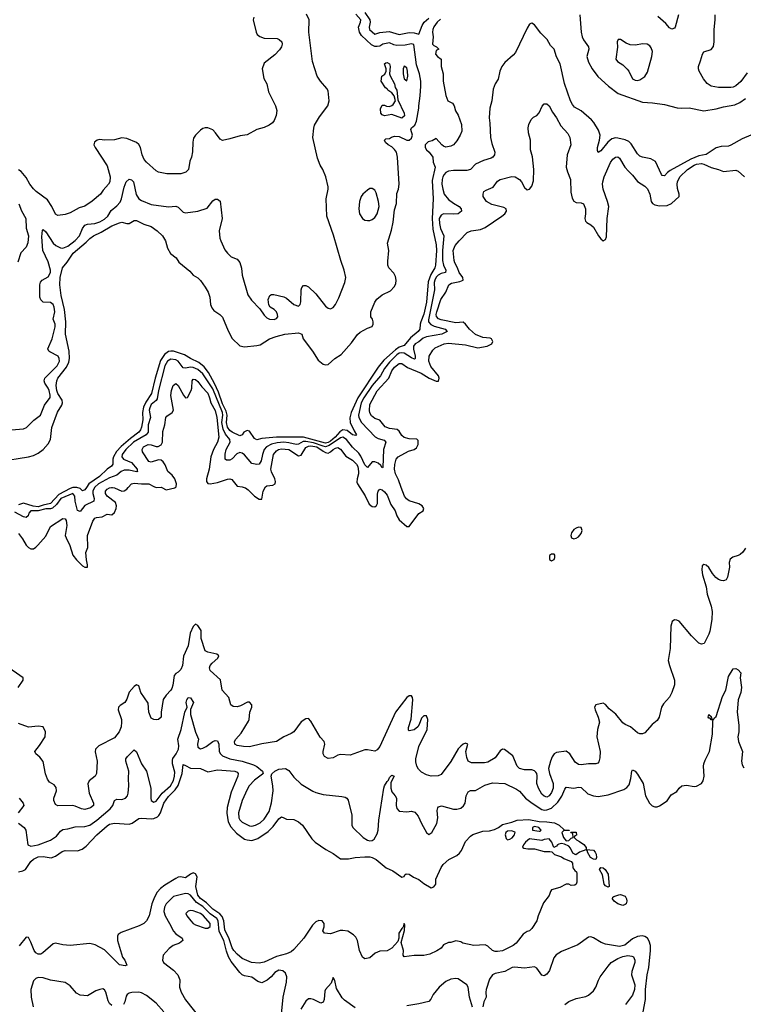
# Model space of a CAD drawing. Header units: inches. Extents: x 1449094 to 1618372, y 389908 to 534307.
# Tile 105 of 256: x 1493418 to 1499311, y 445791 to 453810. Entities that reach past the tile are written whole.
import ezdxf

# ---------------------------------------------------------------- set-up
doc = ezdxf.new("R2010")
doc.units = ezdxf.units.IN
doc.header["$MEASUREMENT"] = 0
doc.layers.add('B4494', color=7, linetype='Continuous')
doc.layers.add('B4495', color=7, linetype='Continuous')

msp = doc.modelspace()

# ---------------------------------------------------------------- linework, layer by layer
at = {"layer": 'B4494', "color": 5}
for points, elevation in [([(1494028.2, 450000), (1494013.8, 449970), (1494013.9, 449950), (1494025.6, 449910), (1494021.2, 449890), (1493950, 449854.4), (1493910, 449804), (1493890, 449814), (1493870.6, 449890), (1493866.7, 449930), (1493850, 449952.1), (1493753.7, 449910), (1493718.7, 449861.3), (1493686.9, 449833), (1493670, 449827.5), (1493630, 449827.4), (1493570, 449810.8), (1493509.6, 449810.4), (1493492.3, 449790), (1493486.5, 449770), (1493470, 449756.5), (1493450, 449760.2), (1493380, 449800)], 560), ([(1493861.2, 450000), (1493850, 449999.4), (1493830, 449992.5), (1493737.3, 449942.7), (1493669.9, 449870.1), (1493610, 449856.7), (1493570, 449841.9), (1493527.1, 449847.1), (1493450, 449872.8), (1493410, 449857.5)], 540), ([(1493410, 449624.2), (1493442.3, 449582.3), (1493470.6, 449530.6), (1493490, 449512.1), (1493510, 449500.3), (1493530, 449501.4), (1493550, 449512.9), (1493567.1, 449530), (1493630, 449602.4), (1493670, 449681.6), (1493770, 449747.3), (1493790, 449746), (1493797.4, 449730), (1493801.5, 449690), (1493789.8, 449610), (1493795.6, 449590), (1493828, 449528), (1493852.2, 449450), (1493880.7, 449410), (1493930, 449361.4), (1493950, 449349.8), (1493970.2, 449349.8), (1493971.4, 449370), (1493962.8, 449410), (1493958, 449470), (1493974.6, 449510), (1493971.4, 449610), (1494014.4, 449725.6), (1494029.4, 449750.6), (1494043.9, 449756.1), (1494090, 449760.5), (1494130, 449781.8), (1494170, 449777.4), (1494190, 449795.1), (1494203.8, 449830), (1494207.5, 449850), (1494198.1, 449878.1), (1494130, 449929.3), (1494117.8, 449950), (1494117.4, 449970), (1494130, 449987.6), (1494150, 449997.4), (1494166.8, 450000)], 580), ([(1493962.1, 450000), (1493950, 449981.6), (1493930, 449971.6), (1493910.6, 449990.6), (1493884.3, 450000)], 540), ([(1494173, 450000), (1494190, 449997.2), (1494250, 449971.4), (1494270, 449972.5), (1494290, 449986.6), (1494302.4, 450000)], 580), ([(1494575.4, 450000), (1494610, 449981.6), (1494682.6, 449997.4), (1494685.8, 450000)], 580), ([(1495245.7, 450000), (1495256.5, 449996.5), (1495280.2, 449980.2), (1495329.6, 449930), (1495370, 449905.8), (1495390, 449906), (1495400.8, 449970), (1495416.2, 450000)], 580), ([(1496189.1, 450000), (1496232.4, 449932.4), (1496265, 449865), (1496290, 449846), (1496310, 449843.6), (1496325.5, 449854.5), (1496332.3, 449870), (1496333.5, 449946.5), (1496338, 449970), (1496350, 449987.3), (1496370, 449980.4), (1496390, 449965.7), (1496410, 449938.9), (1496440.6, 449860.6), (1496477.2, 449810), (1496490, 449769.4), (1496510, 449736.2), (1496570, 449682.7), (1496590, 449682.7), (1496670, 449789), (1496704.7, 449810), (1496710.7, 449830), (1496696.3, 449850), (1496670, 449866), (1496590, 449891.1), (1496567.4, 449907.4), (1496551.1, 449930), (1496525.5, 450000)], 580), ([(1499330, 449506), (1499306.2, 449473.8), (1499284.9, 449455.1), (1499270, 449446), (1499226.3, 449433.7), (1499203.5, 449416.5), (1499195.6, 449390), (1499197.6, 449350), (1499183.7, 449270), (1499171.9, 449248.1), (1499158.6, 449241.4), (1499150, 449238.8), (1499130, 449243), (1499110, 449250.4), (1499087.5, 449267.5), (1499059.7, 449299.7), (1499030, 449347.7), (1499010, 449368), (1498990, 449373.4), (1498977.5, 449362.5), (1498974, 449330), (1498980.3, 449290), (1499008.1, 449190), (1499016.9, 449130), (1499050, 449034.5), (1499056.8, 448990), (1499056.1, 448923.9), (1499038, 448830), (1499030, 448804.9), (1498991.5, 448728.5), (1498970, 448722.8), (1498950, 448730.8), (1498890, 448790.6), (1498790, 448910.5), (1498770, 448920.5), (1498750, 448922), (1498731.9, 448908.1), (1498722.4, 448870), (1498715.1, 448690), (1498700.5, 448590), (1498709.7, 448550), (1498751.3, 448430), (1498751.5, 448391.5), (1498729.7, 448330), (1498710, 448293), (1498661.6, 448238.4), (1498645.6, 448210), (1498626, 448130), (1498610, 448101), (1498570, 448070.8), (1498510, 448002), (1498490, 447992.7), (1498470, 447992.7), (1498450, 448000.5), (1498394, 448050), (1498350, 448069.2), (1498330, 448083.2), (1498273.3, 448153.3), (1498218, 448198), (1498190, 448233), (1498170, 448243), (1498109.7, 448230.3), (1498100.5, 448210), (1498104.2, 448190), (1498130, 448129.3), (1498139.2, 448090), (1498123, 448030), (1498117.4, 447970), (1498144.4, 447850), (1498142.6, 447797.4), (1498134.5, 447765.5), (1498125.6, 447754.4), (1498111.5, 447748.5), (1498050, 447748.9), (1497990, 447741.7), (1497970, 447744.2), (1497941.8, 447761.8), (1497899.6, 447830), (1497870, 447852.8), (1497790, 447840.7), (1497770, 447831.5), (1497753.9, 447806.1), (1497739.9, 447770), (1497725.3, 447710), (1497732.1, 447670), (1497762.8, 447590), (1497762.9, 447550), (1497750, 447517), (1497731.6, 447490), (1497710, 447479.1), (1497690, 447485), (1497670, 447502.8), (1497642.2, 447550), (1497631, 447590), (1497632.1, 447652.1), (1497629, 447670), (1497621.5, 447681.5), (1497611.4, 447691.4), (1497590, 447699.3), (1497530, 447701.6), (1497490, 447712.4), (1497469.3, 447730), (1497433.2, 447813.2), (1497366.5, 447866.5), (1497350, 447867.9), (1497330, 447855.5), (1497290, 447796.9), (1497230, 447763.9), (1497202.8, 447757.2), (1497097.2, 447757.2), (1497071.9, 447771.9), (1497060.3, 447800.3), (1497052.8, 447850), (1497066.8, 447910), (1497050, 447916.5), (1497030, 447908.9), (1497010, 447894.2), (1496990, 447870.2), (1496930, 447769.1), (1496850, 447663.7), (1496827.2, 447652.8), (1496770, 447649), (1496730, 447659), (1496690, 447680.9), (1496666.1, 447706.1), (1496653.4, 447730), (1496645.2, 447765.2), (1496645.1, 447790), (1496670, 447891.6), (1496736, 448030), (1496742, 448110), (1496730, 448141), (1496710, 448141), (1496690, 448122), (1496672.7, 448070), (1496660.9, 448050), (1496630, 448027), (1496590, 448018.8), (1496583.8, 448023.8), (1496585.5, 448045.5), (1496607.3, 448112.7), (1496620.4, 448270), (1496618, 448290), (1496610, 448302.8), (1496590, 448304), (1496570, 448290.4), (1496479.8, 448170), (1496350, 447890.4), (1496330, 447862.4), (1496310, 447852.2), (1496250, 447863.9), (1496230, 447862.8), (1496110, 447821.1), (1496030, 447825.5), (1496010, 447820.5), (1495970, 447798), (1495930, 447793), (1495902, 447810), (1495890.5, 447830), (1495890.4, 447850), (1495902.4, 447910), (1495898, 447930), (1495866.3, 447966.3), (1495790, 448098), (1495770, 448118.4), (1495750, 448116.5), (1495710, 448090.3), (1495650, 448008.8), (1495630, 447995.6), (1495570, 447970.3), (1495510, 447931.3), (1495390, 447912), (1495290, 447888.2), (1495242, 447890), (1495190, 447899.1), (1495170.4, 447910), (1495167.1, 447930), (1495178, 447950), (1495221.5, 447998.5), (1495283.1, 448096.9), (1495288.2, 448110), (1495293.9, 448170), (1495307.7, 448210), (1495308.5, 448230), (1495291.2, 448251.2), (1495272.4, 448252.4), (1495217.3, 448222.7), (1495190, 448213.4), (1495155.8, 448215.8), (1495137.4, 448230), (1495122.3, 448290), (1495068.6, 448350), (1495053, 448433), (1494968.5, 448510), (1494964.2, 448530), (1494969.1, 448550), (1494984.7, 448570), (1495031.7, 448610), (1495040.3, 448630), (1495022.9, 448642.9), (1494950, 448659.4), (1494930.1, 448670.1), (1494895.9, 448770), (1494895.2, 448835.2), (1494870, 448877.1), (1494850, 448887.4), (1494830, 448868.9), (1494806.6, 448813.4), (1494789.9, 448710.1), (1494753.6, 448626.4), (1494745.2, 448550), (1494730, 448518.9), (1494710, 448497), (1494690, 448486.4), (1494677.4, 448470), (1494666.3, 448390), (1494657.9, 448362.1), (1494650, 448348), (1494610.6, 448309.4), (1494587.3, 448272.7), (1494571.3, 448170), (1494569.3, 448130), (1494549.6, 448110.4), (1494532.7, 448107.3), (1494510, 448109.2), (1494490, 448122.6), (1494471.3, 448170), (1494463.7, 448243.7), (1494405.5, 448330), (1494390, 448384), (1494370, 448391.7), (1494350, 448379.5), (1494310, 448332.4), (1494290, 448277.3), (1494273.6, 448250), (1494235.4, 448224.6), (1494223.6, 448210), (1494219.2, 448190), (1494246.2, 448110), (1494247.1, 448090), (1494244.8, 448050), (1494229.8, 448010.2), (1494190, 447962), (1494063.9, 447896.1), (1494036.3, 447870), (1494033.9, 447846.1), (1494049.8, 447770), (1494044.7, 447670), (1494033.6, 447650), (1493983.5, 447610), (1493974.3, 447585.7), (1493984.6, 447510), (1494020.2, 447430), (1494019.8, 447410), (1493995.6, 447390), (1493950, 447377.2), (1493921.5, 447381.5), (1493870, 447405.4), (1493850, 447410.2), (1493730, 447408), (1493710, 447418), (1493696.1, 447450), (1493697.2, 447470), (1493717.5, 447530), (1493716.6, 447556.6), (1493698.2, 447578.2), (1493660.8, 447600.8), (1493644, 447624), (1493628, 447668), (1493608.9, 447768.9), (1493582.3, 447802.3), (1493550.8, 447830), (1493541, 447850), (1493580.5, 447899.5), (1493625.5, 447970), (1493628.5, 448010), (1493610.5, 448050), (1493570, 448056.5), (1493490, 448048), (1493410, 448077.8)], 580), ([(1493404.9, 448370), (1493448, 448430), (1493447.7, 448450), (1493302.8, 448550)], 580), ([(1493410, 447267.4), (1493454.6, 447230), (1493467.7, 447210), (1493485.5, 447090), (1493510, 447079.5), (1493570, 447089.3), (1493670, 447127.3), (1493718.9, 447161.1), (1493750, 447202), (1493770, 447213.6), (1493810, 447218.6), (1493870, 447235.9), (1493950, 447239.6), (1493990, 447250.3), (1494046.6, 447290), (1494156.5, 447383.6), (1494177.8, 447410), (1494190, 447452), (1494210, 447461.1), (1494250, 447458.9), (1494279.8, 447470), (1494295.9, 447490), (1494302, 447510), (1494308, 447570), (1494304.5, 447630), (1494307.8, 447690), (1494283.1, 447770), (1494282.3, 447790), (1494295.1, 447810), (1494350, 447863.8), (1494370, 447846), (1494410.1, 447750.1), (1494451.3, 447690), (1494487.5, 447550), (1494485.3, 447470), (1494490, 447450.6), (1494510, 447436.9), (1494530, 447445.1), (1494579.2, 447510), (1494646, 447570), (1494670, 447612.7), (1494679.5, 447650), (1494681, 447681), (1494664, 447750), (1494662, 447778), (1494666.2, 447793.8), (1494692.5, 447830), (1494713, 447870), (1494715.6, 447895.6), (1494706, 447950), (1494733.7, 448030), (1494763.2, 448170), (1494782.4, 448210), (1494775.3, 448250), (1494779.3, 448270), (1494790.3, 448290.4), (1494810, 448286.4), (1494833.4, 448250), (1494808.7, 448191.3), (1494809.3, 448150.7), (1494850, 448008.5), (1494873.7, 447950), (1494867.1, 447910), (1494870, 447886), (1494890, 447872.2), (1494910, 447875.6), (1494937.4, 447890), (1494990, 447931.7), (1495010, 447939.5), (1495030, 447937.1), (1495039, 447910), (1495044.2, 447850), (1495052.8, 447830), (1495070, 447815.3), (1495130, 447789.6), (1495230, 447770.1), (1495322.4, 447742.4), (1495348.4, 447728.4), (1495395.5, 447690), (1495400.7, 447670), (1495395.8, 447664.2), (1495330, 447617.4), (1495287.9, 447570), (1495270, 447540.7), (1495230, 447452), (1495199.1, 447350), (1495203.2, 447310), (1495210, 447293), (1495230, 447273.1), (1495290, 447243.2), (1495310, 447241.6), (1495339.6, 447250), (1495375.8, 447270), (1495410, 447298.3), (1495450, 447362.4), (1495470, 447431), (1495483.5, 447530), (1495481, 447570), (1495465.2, 447650), (1495471.6, 447668.4), (1495495.1, 447690), (1495530, 447706), (1495582, 447710), (1495610, 447695.3), (1495650, 447639.5), (1495710, 447583), (1495805.6, 447525.6), (1495830, 447514.9), (1495890, 447499.5), (1496042.8, 447482.8), (1496070, 447478), (1496082.8, 447470), (1496092.8, 447452.8), (1496122.6, 447330), (1496122.6, 447250), (1496130.3, 447230), (1496214.3, 447150), (1496250, 447126.4), (1496270, 447121.5), (1496290, 447124.4), (1496304.5, 447135.5), (1496330, 447178.7), (1496338.1, 447210), (1496343.6, 447290), (1496383.2, 447550), (1496390, 447571.4), (1496410, 447604.6), (1496423, 447617), (1496430, 447639.1), (1496450, 447657), (1496466.8, 447650), (1496441.6, 447598.4), (1496441.8, 447550), (1496450, 447522.4), (1496477.1, 447490), (1496487, 447470), (1496484.9, 447410), (1496490, 447386.8), (1496510, 447362.8), (1496570, 447358.7), (1496610, 447363.7), (1496636.2, 447356.2), (1496663.8, 447323.8), (1496690, 447263), (1496730, 447191), (1496750, 447174.8), (1496774.5, 447190), (1496816.1, 447263.9), (1496822.4, 447310), (1496817.4, 447370), (1496822.4, 447390), (1496830, 447399.3), (1496853.3, 447406.7), (1496950, 447381.2), (1496978.7, 447381.3), (1497010.7, 447389.3), (1497033, 447407), (1497045.3, 447430), (1497053.7, 447490), (1497070, 447521.6), (1497090, 447531.6), (1497130, 447531.5), (1497205.4, 447574.6), (1497270, 447595.2), (1497370, 447588.9), (1497464, 447544), (1497490, 447527.4), (1497538, 447470), (1497593, 447430), (1497670, 447378.1), (1497690, 447371.9), (1497710, 447373.3), (1497750.5, 447389.5), (1497802.1, 447437.9), (1497834.7, 447485.3), (1497857.4, 447542.6), (1497870, 447559), (1497930, 447552.3), (1497970, 447559.2), (1497990, 447557.9), (1498044.9, 447504.9), (1498090, 447489.6), (1498130, 447482), (1498210, 447496.6), (1498338.5, 447541.5), (1498363.7, 447556.3), (1498381.4, 447578.6), (1498396, 447630), (1498402.6, 447690), (1498410, 447700.4), (1498430, 447688.9), (1498450, 447664.9), (1498496.5, 447590), (1498515.4, 447490), (1498548, 447430), (1498570, 447406.9), (1498590, 447398), (1498610, 447399.2), (1498630, 447408.2), (1498690, 447448.8), (1498722.9, 447497.1), (1498770, 447524.9), (1498790, 447552.2), (1498810, 447570.3), (1498850, 447576.9), (1498910, 447564.9), (1498930, 447566.4), (1498969.6, 447590), (1498985.4, 447610), (1498992.9, 447650), (1498987.1, 447730), (1498989.7, 447750), (1499000.1, 447779.9), (1499035.3, 447850), (1499061.5, 447990), (1499062, 448098), (1499066, 448106), (1499050, 448108.7), (1499042, 448122), (1499030, 448122), (1499026, 448130), (1499029.3, 448150), (1499050, 448134), (1499054, 448114), (1499070, 448112), (1499076, 448124), (1499090, 448136), (1499142.5, 448297.5), (1499169.8, 448350.2), (1499190, 448461), (1499230, 448522), (1499250, 448524.7), (1499270, 448516), (1499290.3, 448490.3), (1499286, 448450), (1499297.3, 448370), (1499292.2, 448330), (1499270.2, 448270), (1499260.7, 448170), (1499275.9, 448064.1), (1499275.5, 448010), (1499267.2, 447970), (1499273, 447930), (1499304, 447850), (1499297.7, 447770), (1499301.8, 447741.8), (1499315.6, 447715.6)], 560), ([(1493410, 446870.6), (1493442.7, 446877.3), (1493466.5, 446890), (1493510, 446953.3), (1493530, 446972.1), (1493568.7, 446991.3), (1493610, 446994.8), (1493675.7, 446984.3), (1493710, 446996.1), (1493765.3, 447034.7), (1493790, 447043.9), (1493890, 447041.8), (1493926.2, 447053.8), (1493960.7, 447079.3), (1494045.5, 447170), (1494130, 447244.6), (1494150, 447256.6), (1494190, 447265.7), (1494310, 447257.4), (1494334.3, 447265.7), (1494390, 447304.7), (1494412.1, 447307.9), (1494490, 447301.1), (1494510, 447303.6), (1494541.3, 447318.7), (1494552.1, 447327.9), (1494564.6, 447350), (1494591.2, 447430), (1494630, 447482.8), (1494683.7, 447536.3), (1494708.1, 447571.9), (1494741.8, 447670), (1494750, 447742.8), (1494770, 447736.9), (1494810, 447713.4), (1494890, 447711.6), (1494950, 447684.9), (1495030, 447701.5), (1495170.1, 447690.1), (1495190, 447681.3), (1495197.7, 447670), (1495194.7, 447650), (1495140.8, 447519.2), (1495107.6, 447392.4), (1495106.4, 447346.4), (1495117.3, 447277.3), (1495137, 447237), (1495183.9, 447183.9), (1495250, 447136.4), (1495270.7, 447129.3), (1495310, 447126.2), (1495357.9, 447142.1), (1495442.2, 447197.8), (1495481.5, 447238.5), (1495530, 447301.6), (1495550, 447317.3), (1495570, 447310.8), (1495590, 447297.3), (1495650, 447295.5), (1495690, 447276.3), (1495720.7, 447250), (1495797.2, 447137.2), (1495824, 447110), (1495910.3, 447050.3), (1495970, 447018.9), (1496030, 446975.8), (1496095.1, 446975.1), (1496150, 446985.8), (1496230, 446992.4), (1496270, 446991.3), (1496290, 446985.5), (1496320.4, 446970), (1496402, 446902), (1496456.5, 446876.5), (1496530, 446827.3), (1496548.7, 446831.3), (1496553.6, 446846.4), (1496566.6, 446853.4), (1496590, 446850.4), (1496625.5, 446825.5), (1496670, 446806.4), (1496710, 446775.8), (1496770, 446740.7), (1496790, 446746.8), (1496806, 446770), (1496807, 446810), (1496850, 446906), (1496867.6, 446930), (1496913.2, 446970), (1496978, 447002), (1496999.6, 447020.4), (1497016.2, 447043.8), (1497050, 447116), (1497090, 447160.7), (1497110, 447173.4), (1497190, 447201), (1497243.6, 447203.6), (1497285.6, 447214.4), (1497318, 447230), (1497350, 447256), (1497426.3, 447273.7), (1497470, 447290.5), (1497564.7, 447295.3), (1497650, 447278.4), (1497710, 447278), (1497774, 447270), (1497812, 447250), (1497852.7, 447212.7), (1497894, 447210), (1497894, 447206), (1497850, 447206), (1497834, 447190), (1497848, 447148), (1497870, 447122), (1497890, 447126), (1497910, 447144.7), (1497926, 447150), (1497922, 447182), (1497910, 447186), (1497906, 447194), (1497950, 447194), (1497951.6, 447168.4), (1497938, 447162), (1497934, 447150), (1497952, 447130), (1497978, 447118), (1498012.7, 447092.7), (1498032.7, 447067.3), (1498032.7, 447052.7), (1498090, 447046), (1498106, 447030), (1498114, 447014), (1498114.8, 446985.2), (1498110, 446969), (1498090, 446973.2), (1498067.6, 446987.6), (1498042, 447030), (1498042, 447042), (1498030, 447048), (1497978, 447030), (1497948.4, 447008.4), (1497922.7, 447022.7), (1497903.2, 447063.2), (1497890, 447079), (1497855.3, 447095.3), (1497830, 447100.9), (1497810, 447096), (1497798, 447090), (1497790, 447078), (1497768.7, 447068.7), (1497752.1, 447112.1), (1497730, 447137.2), (1497690, 447133.2), (1497670, 447125.2), (1497570, 447139), (1497538, 447110), (1497522, 447090), (1497514, 447070), (1497523.6, 447063.6), (1497556.9, 447056.9), (1497610, 447056), (1497690, 447034.8), (1497736, 447036), (1497751.6, 447031.6), (1497774, 447010), (1497830, 446991.3), (1497850, 446978), (1497910, 446954), (1497919.6, 446939.6), (1497923.6, 446903.6), (1497939.6, 446879.6), (1497952, 446870), (1497956.9, 446856.9), (1497955.3, 446784.7), (1497951, 446769), (1497938.8, 446761.2), (1497910, 446759), (1497890, 446768.7), (1497870, 446768.7), (1497818, 446742), (1497750, 446722), (1497741, 446710), (1497730, 446678), (1497683.5, 446616.5), (1497640.7, 446510), (1497630.7, 446470), (1497590, 446409), (1497571, 446390), (1497550, 446384), (1497519.1, 446360.9), (1497460.7, 446290), (1497437.3, 446270), (1497350, 446225.7), (1497310, 446219.7), (1497290, 446221.5), (1497269.7, 446230), (1497230, 446265.4), (1497210, 446274.7), (1497118, 446270), (1497028, 446290), (1497010, 446299), (1496970, 446308), (1496930, 446295.3), (1496910, 446294), (1496870, 446274), (1496850, 446248.7), (1496814.4, 446225.6), (1496759.8, 446200.2), (1496710.6, 446189.4), (1496630, 446189.3), (1496550, 446177.2), (1496542, 446190), (1496543, 446230), (1496525.3, 446294.7), (1496551.6, 446391.6), (1496554.2, 446434.2), (1496550, 446448), (1496541, 446419), (1496530, 446409), (1496506, 446370), (1496504.9, 446330), (1496498.2, 446301.8), (1496450, 446246.6), (1496410, 446225.2), (1496350, 446223.7), (1496314, 446206), (1496270, 446169.4), (1496230, 446161.2), (1496210, 446175.3), (1496186.3, 446230), (1496169.6, 446310), (1496156.6, 446336.6), (1496137, 446357), (1496090, 446386.3), (1496050, 446393), (1496028.8, 446391.2), (1495950, 446364.2), (1495902, 446370), (1495887.9, 446387.9), (1495897.6, 446422.4), (1495897.3, 446450), (1495880.7, 446470), (1495854.2, 446474.2), (1495830, 446462.7), (1495804.2, 446435.8), (1495731.8, 446330), (1495650, 446236.3), (1495630, 446219), (1495590, 446201.1), (1495510, 446179.7), (1495410, 446133.9), (1495370, 446125.9), (1495307, 446130), (1495230, 446164.2), (1495190, 446197.8), (1495162.7, 446230), (1495150, 446251.7), (1495124.7, 446324.7), (1495090, 446398.4), (1495080.2, 446470), (1495067.1, 446507.1), (1495048.1, 446528.1), (1494990, 446564.8), (1494938.4, 446618.4), (1494890, 446652), (1494870, 446679.2), (1494852.5, 446750), (1494863.8, 446830), (1494850, 446854.7), (1494830, 446860.5), (1494810, 446851.6), (1494770, 446822), (1494727.9, 446827.9), (1494710, 446826.2), (1494690, 446816.7), (1494599.4, 446760.6), (1494565.5, 446734.5), (1494537, 446702.9), (1494515.7, 446664.3), (1494495.5, 446610), (1494474, 446510), (1494451.3, 446470), (1494428.7, 446450), (1494390.3, 446430), (1494245.4, 446374.6), (1494221.3, 446358.7), (1494214.2, 446345.8), (1494215.5, 446310), (1494255.5, 446175.5), (1494274.3, 446150), (1494290, 446108.7), (1494276.7, 446103.3), (1494230, 446111.6), (1494110, 446233.6), (1494034, 446274), (1493990, 446285.7), (1493830, 446270.9), (1493770, 446275.1), (1493710, 446289.6), (1493690, 446282), (1493608, 446210), (1493590, 446200.4), (1493570, 446198.5), (1493550, 446209.8), (1493537.1, 446230), (1493510, 446298), (1493490, 446335.1), (1493470, 446338), (1493413, 446267)], 540), ([(1493413, 447470), (1493446, 447430), (1493453.1, 447410), (1493406.3, 447350)], 560), ([(1495549.9, 445710), (1495563.1, 445850), (1495591.8, 445971.8), (1495594.1, 446014.1), (1495583.9, 446043.9), (1495562.5, 446062.5), (1495530, 446069.7), (1495496.4, 446050), (1495465.5, 446014.5), (1495433.4, 445986.6), (1495390, 445966.6), (1495356.6, 445976.6), (1495310, 446010.8), (1495250, 446021.8), (1495229.9, 446029.9), (1495210, 446048.7), (1495140.5, 446140.5), (1495118, 446178), (1495102.3, 446222.3), (1495082.2, 446310), (1495044.1, 446384.1), (1495035, 446470), (1495023.6, 446490), (1494968.7, 446528.7), (1494910, 446586.7), (1494859.6, 446619.6), (1494810, 446680.4), (1494790, 446691.7), (1494770, 446692.7), (1494702.6, 446677.4), (1494670, 446667.8), (1494610.2, 446609.8), (1494598, 446582), (1494593.1, 446546.9), (1494602, 446510), (1494639.4, 446450), (1494670, 446386.7), (1494690, 446364.6), (1494740.4, 446330), (1494746, 446310), (1494719.1, 446290), (1494669.4, 446270.5), (1494635, 446245), (1494588, 446190), (1494580.4, 446150), (1494590.4, 446130), (1494670, 446067.4), (1494705.7, 446030), (1494721.3, 445990), (1494720.5, 445930), (1494734.4, 445890), (1494770, 445826.4), (1494883.8, 445683.8)], 560), ([(1498496.2, 445730), (1498513.8, 445830), (1498514.4, 445910), (1498527.4, 446030), (1498541.6, 446090), (1498555.9, 446230), (1498555.2, 446270), (1498545.6, 446305.6), (1498530, 446329), (1498510, 446343.4), (1498488.9, 446348.9), (1498450, 446343.1), (1498410, 446323.2), (1498346.3, 446273.7), (1498302.7, 446262.7), (1498190, 446279.8), (1498153.9, 446293.9), (1498090, 446331.8), (1498070, 446339.5), (1498050, 446338), (1497963.6, 446276.4), (1497830, 446219.7), (1497787.7, 446192.3), (1497769.1, 446170), (1497734, 446066), (1497710, 446037), (1497690, 446022.7), (1497670, 446029.3), (1497630, 446085.6), (1497610, 446096.9), (1497530, 446086.4), (1497447.3, 446092.7), (1497430, 446089.7), (1497370, 446059.1), (1497290, 446042), (1497268, 446030), (1497245.7, 445994.3), (1497216.5, 445910), (1497213.7, 445890), (1497218, 445850), (1497198.3, 445810), (1497190.2, 445769.8)], 560), ([(1497857.1, 445790), (1497890, 445812.4), (1497950, 445839.1), (1498030, 445855.1), (1498050, 445865.4), (1498090, 445899.7), (1498110, 445929.6), (1498131.7, 445988.3), (1498146.3, 446013.7), (1498210, 446101.5), (1498236.1, 446130), (1498290, 446165), (1498330, 446181.1), (1498370, 446188.5), (1498403.5, 446183.5), (1498416.5, 446176.5), (1498428.2, 446150), (1498427.6, 446130), (1498403.3, 446056.7), (1498400.9, 446030), (1498426.6, 445950), (1498425.6, 445910), (1498410, 445866.3), (1498351.7, 445790)], 580), ([(1494170, 445781.5), (1494150, 445798), (1494139.7, 445819.7), (1494120.9, 445890), (1494110, 445909.6), (1494095.8, 445915.8), (1494070, 445912.4), (1494039.7, 445900.3), (1493970, 445861), (1493910, 445863.9), (1493881, 445881), (1493830, 445940.7), (1493790, 445967.8), (1493670, 445987.1), (1493610, 446005.7), (1493570, 446008.4), (1493550, 446002), (1493530, 445980.7), (1493510.1, 445910), (1493512.1, 445850), (1493529.4, 445770)], 560), ([(1496150, 445763), (1496064.1, 445824.1), (1496044.4, 445844.4), (1495999.6, 445919.6), (1495984.7, 445984.7), (1495970, 446008), (1495955.8, 445964.2), (1495908.9, 445910), (1495903.4, 445896.6), (1495897.6, 445830), (1495890, 445809.3), (1495870, 445799.5), (1495810.9, 445830.9), (1495790, 445835.8), (1495770, 445834), (1495750, 445816.9), (1495709.2, 445750.8)], 560), ([(1497106.9, 445766.9), (1497082.4, 445850), (1497071.3, 445930), (1497058.5, 445950), (1496990, 445997.6), (1496970, 446002.2), (1496930, 445996.2), (1496890, 445977.5), (1496833.5, 445930), (1496786.5, 445870), (1496767.9, 445832.1), (1496750, 445814), (1496670, 445795.1), (1496570, 445778.4)], 560), ([(1494592.5, 445730), (1494530, 445800.8), (1494450, 445862.8), (1494410, 445884.7), (1494390, 445889.8), (1494332.3, 445887.7), (1494310, 445882.6), (1494292.4, 445870), (1494284.3, 445855.7), (1494274, 445810), (1494263.1, 445790)], 560)]:
    msp.add_lwpolyline(points, dxfattribs=dict(at, elevation=elevation))
for points, elevation in [([(1497970, 449677.2), (1497950, 449669.2), (1497930, 449657.2), (1497911, 449630), (1497906, 449610), (1497911, 449591), (1497930, 449582.8), (1497950, 449587.3), (1497970, 449598.8), (1497990, 449624.7), (1497998, 449650), (1497990, 449674)], 620), ([(1497770, 449458), (1497750, 449458), (1497732.7, 449447.3), (1497732.7, 449412.7), (1497750, 449402), (1497770, 449414), (1497775.3, 449430), (1497775.3, 449450)], 620), ([(1497423.1, 447203.1), (1497390, 447202), (1497378, 447190), (1497371, 447170), (1497381.4, 447141.4), (1497391.3, 447131.3), (1497410, 447134.8), (1497430, 447146.8), (1497449, 447170), (1497454, 447194)], 540), ([(1497610, 447238), (1497594, 447230), (1497594, 447210), (1497650, 447202), (1497658, 447202), (1497666, 447210), (1497646, 447230)], 540), ([(1498210, 446745.2), (1498190, 446755.3), (1498179, 446770), (1498165.1, 446845.1), (1498141.2, 446890), (1498150, 446904.7), (1498170, 446902.8), (1498186, 446890), (1498210.4, 446850.4), (1498218, 446750)], 540), ([(1498330, 446596.2), (1498290, 446609.6), (1498259.3, 446630), (1498246.6, 446650), (1498250, 446662), (1498258, 446670), (1498296.5, 446683.5), (1498310, 446684), (1498350, 446670.5), (1498359.3, 446650), (1498361.6, 446630), (1498357.3, 446610), (1498350, 446603.7)], 540), ([(1494810, 446554.2), (1494790.3, 446549.7), (1494772.7, 446530), (1494778.7, 446510), (1494812.1, 446470), (1494831.4, 446450), (1494850, 446438.7), (1494930, 446410.2), (1494950, 446410.2), (1494970, 446425.3), (1494968.8, 446450), (1494915.9, 446510), (1494890, 446530.4), (1494830, 446551.4)], 580)]:
    msp.add_lwpolyline(points, close=True, dxfattribs=dict(at, elevation=elevation))
at = {"layer": 'B4495', "color": 5}
for points, elevation in [([(1493250, 450211.6), (1493490, 450250.2), (1493530, 450261.3), (1493570, 450280.2), (1493610, 450310.3), (1493650, 450356.9), (1493668.5, 450390), (1493679, 450490), (1493726.4, 450613.6), (1493761.5, 450670), (1493767.6, 450690), (1493765.5, 450710), (1493730, 450765.8), (1493721, 450790), (1493715.3, 450830), (1493719.9, 450870), (1493728.6, 450890), (1493799.2, 450980.8), (1493818.5, 451021.5), (1493824.9, 451050), (1493821, 451110), (1493792.5, 451250), (1493793, 451350), (1493783.3, 451450), (1493755.9, 451564.1), (1493744.2, 451650), (1493747, 451710), (1493768.2, 451790), (1493805.3, 451834.7), (1493854.7, 451910), (1493961, 451999), (1493990, 452029.3), (1494019.7, 452050), (1494080.7, 452079.3), (1494170, 452130.8), (1494230, 452157), (1494250, 452161.6), (1494290, 452150.6), (1494310, 452150.6), (1494350, 452173.4), (1494370, 452175.5), (1494430, 452144.9), (1494490, 452125.5), (1494539.1, 452090), (1494580.7, 452050), (1494604.9, 452010), (1494621.6, 451950), (1494646.4, 451906.4), (1494691.5, 451871.6), (1494715.3, 451835.3), (1494803.4, 451763.4), (1494830.5, 451730.5), (1494870, 451706.8), (1494890, 451686.8), (1494930, 451630.7), (1494952, 451590), (1494966.7, 451550), (1494972.2, 451490), (1494982.5, 451462.5), (1495000.6, 451440.6), (1495048.9, 451408.9), (1495070, 451387.7), (1495117.4, 451277.4), (1495150, 451214.8), (1495210, 451154.9), (1495250, 451144.4), (1495350, 451155.3), (1495376.8, 451163.2), (1495453.6, 451210), (1495507.3, 451230), (1495577.2, 451250), (1495690, 451260.7), (1495714.8, 451250), (1495727.3, 451210), (1495803.8, 451110), (1495850, 451036.3), (1495890, 451004), (1495910, 450999.1), (1495930, 451002.8), (1495984.5, 451050), (1496037.7, 451082.3), (1496121.6, 451178.4), (1496170, 451245.5), (1496190, 451265.5), (1496250, 451298), (1496290, 451312), (1496296, 451330), (1496296, 451350), (1496292.3, 451370), (1496279, 451390), (1496278, 451430), (1496309.7, 451510.3), (1496326.7, 451533.3), (1496369.3, 451570), (1496437.5, 451602.5), (1496466.7, 451633.3), (1496480.8, 451659.2), (1496485.2, 451690), (1496479.4, 451719.4), (1496464.9, 451744.9), (1496423.7, 451790), (1496416, 451810), (1496415.5, 451844.5), (1496425.2, 451930), (1496413.2, 451990), (1496445.1, 452094.9), (1496458.9, 452161.1), (1496470, 452262), (1496485.8, 452314.2), (1496490, 452394), (1496502, 452430), (1496508.7, 452470), (1496494, 452690), (1496486.6, 452730), (1496470, 452754), (1496450, 452774), (1496418, 452790), (1496398, 452810), (1496388.7, 452830), (1496400.4, 452839.6), (1496430, 452842), (1496445.2, 452854.8), (1496470, 452862), (1496510, 452858.3), (1496570, 452827.8), (1496590, 452827.9), (1496610, 452844.9), (1496617.7, 452870), (1496604.7, 452915.3), (1496609.3, 452930), (1496635.1, 452950), (1496650, 452984.7), (1496669.6, 453090), (1496667.8, 453110), (1496679.8, 453190), (1496685.4, 453270), (1496684.5, 453310), (1496673, 453370), (1496650, 453443.7), (1496627.6, 453607.6), (1496610, 453614.5), (1496556.3, 453603.7), (1496490, 453600.8), (1496464.2, 453604.2), (1496430, 453620.7), (1496376, 453610), (1496350, 453595.1), (1496330, 453591.8), (1496310, 453591.9), (1496284.2, 453604.2), (1496202.2, 453682.2), (1496185.7, 453710), (1496176.8, 453750), (1496194.3, 453790), (1496197, 453810), (1496156.6, 453856.6)], 540), ([(1493250, 450460.3), (1493450, 450478.7), (1493474, 450490), (1493532.4, 450547.6), (1493587.3, 450590), (1493619.4, 450670), (1493666.5, 450733.5), (1493667.6, 450752.4), (1493658, 450790), (1493650, 450809.8), (1493623.1, 450850), (1493617.2, 450870), (1493623.8, 450890), (1493723.4, 450990), (1493741.4, 451030), (1493740.7, 451050), (1493730.8, 451070), (1493663.9, 451103.9), (1493656.4, 451110), (1493648.7, 451130), (1493683.5, 451210), (1493708, 451310), (1493706, 451330), (1493692.3, 451370), (1493703.4, 451430), (1493700.2, 451470), (1493690, 451490.8), (1493670, 451506.8), (1493609.8, 451510), (1493589.4, 451529.4), (1493583.2, 451550), (1493582, 451650), (1493586.7, 451673.3), (1493602.4, 451690), (1493650, 451715.5), (1493668.4, 451750), (1493669.9, 451770), (1493650, 451838.5), (1493606.3, 451930), (1493599.2, 452040.8), (1493603, 452097), (1493610, 452102.6), (1493630, 452083.6), (1493690, 451991.3), (1493711.8, 451970), (1493750, 451951.1), (1493770, 451950.2), (1493810, 451966.3), (1493870, 452012.9), (1493905.7, 452050), (1493929.9, 452110), (1493950, 452136.6), (1493970, 452144.3), (1494029.5, 452150), (1494070, 452163.3), (1494110, 452186.9), (1494135.5, 452210), (1494164.4, 452255.6), (1494210, 452293.8), (1494235.9, 452324.1), (1494248.7, 452351.3), (1494270, 452446.7), (1494284.8, 452490), (1494310, 452510.6), (1494330, 452505.8), (1494344.6, 452490), (1494367.7, 452387.7), (1494390, 452351.4), (1494410, 452336.5), (1494490, 452306.3), (1494630, 452287.3), (1494690.8, 452290.8), (1494710, 452282.3), (1494750, 452242.8), (1494770, 452236.9), (1494868.7, 452250), (1494946.1, 452273.9), (1494990, 452335.6), (1495010, 452348.1), (1495030, 452348), (1495050, 452331.8), (1495067.1, 452190), (1495042.8, 452090), (1495049.2, 452030), (1495055.3, 452010), (1495090, 451934.8), (1495110, 451907.3), (1495139.8, 451879.8), (1495190, 451861), (1495210, 451831.3), (1495225.3, 451785.3), (1495229.2, 451729.2), (1495277, 451570), (1495307.1, 451527.1), (1495375.3, 451455.3), (1495410, 451402.8), (1495430, 451383), (1495452.3, 451372.3), (1495490, 451368.8), (1495510, 451377.3), (1495519.5, 451390), (1495518.7, 451410), (1495509.4, 451430), (1495490, 451449.4), (1495457.2, 451470), (1495447.2, 451487.2), (1495442.9, 451530), (1495455.6, 451564.4), (1495470, 451572.4), (1495487.9, 451572.1), (1495570, 451552.6), (1495590, 451542.3), (1495650, 451491.8), (1495690, 451478), (1495703.7, 451490), (1495708, 451512), (1495710, 451611.3), (1495716.2, 451630), (1495730, 451645.5), (1495750, 451646.4), (1495770, 451634.6), (1495830, 451576.9), (1495910, 451477.1), (1495930, 451462), (1495950, 451454), (1495970, 451466.8), (1495990, 451490.8), (1496016.3, 451543.7), (1496065.7, 451670), (1496073.7, 451710), (1496062, 451770), (1496034.5, 451850), (1495975.1, 452055.1), (1495920.7, 452210), (1495914, 452350), (1495931.4, 452428.6), (1495931.8, 452450), (1495911.7, 452531.7), (1495886.6, 452590), (1495865.4, 452625.4), (1495843.1, 452683.1), (1495806, 452850), (1495812.7, 452927.3), (1495820.5, 452950), (1495860.1, 453019.9), (1495927.8, 453110), (1495939.8, 453150), (1495929.7, 453230), (1495920.5, 453250), (1495868.5, 453308.5), (1495840.5, 453350), (1495803.5, 453470), (1495772, 453710), (1495776.3, 453810), (1495755, 453855)], 560), ([(1495326, 453830), (1495320.5, 453810), (1495343.5, 453710), (1495353.6, 453690), (1495373.2, 453673.2), (1495410, 453659.7), (1495516.2, 453656.2), (1495531.8, 453650), (1495552.6, 453630), (1495556, 453610), (1495551, 453590), (1495535.3, 453564.7), (1495495.3, 453524.7), (1495410, 453457.3), (1495392.3, 453410), (1495407, 453330), (1495430, 453288.7), (1495443.8, 453223.8), (1495500.9, 453110), (1495511.7, 453071.7), (1495507.3, 453030), (1495492, 452990), (1495477.2, 452970), (1495450, 452950.6), (1495410, 452933.4), (1495350, 452916.3), (1495270, 452873.4), (1495214.8, 452865.2), (1495130, 452838.8), (1495070, 452826), (1495050, 452836), (1495013, 452890), (1494990, 452912.4), (1494950, 452930.4), (1494930, 452930.4), (1494910, 452924), (1494889.6, 452910.4), (1494849.7, 452870.3), (1494833.7, 452846.3), (1494827.6, 452812.4), (1494826.5, 452733.5), (1494817, 452690), (1494803.3, 452656.7), (1494792.3, 452590), (1494771.3, 452568.7), (1494730, 452554.4), (1494615.6, 452555.6), (1494550, 452568.2), (1494530, 452579.3), (1494450, 452650.4), (1494432.2, 452672.2), (1494416.9, 452710), (1494401.3, 452770), (1494390, 452793.4), (1494370, 452810.2), (1494290, 452843.2), (1494250, 452847.3), (1494190, 452832.8), (1494110, 452830.3), (1494070, 452833.7), (1494050, 452828.5), (1494028.4, 452811.6), (1494023.5, 452790), (1494032.1, 452770), (1494130, 452620.9), (1494154.2, 452530), (1494152.1, 452490), (1494141.1, 452470), (1494097.8, 452422.2), (1494075.4, 452390), (1494010, 452331.6), (1493950, 452292.6), (1493902.6, 452277.4), (1493830, 452238.3), (1493790, 452223.8), (1493730, 452216.3), (1493710, 452227.3), (1493679.5, 452290), (1493643.6, 452343.6), (1493552.4, 452410), (1493530, 452431.8), (1493500.7, 452470), (1493470, 452524.9), (1493430, 452574), (1493410, 452588)], 580), ([(1496230, 453868), (1496268.7, 453808.7), (1496272.7, 453790), (1496265.7, 453750), (1496267.2, 453730), (1496310, 453693.4), (1496350, 453706.7), (1496426.3, 453713.7), (1496510, 453690.7), (1496590, 453704.9), (1496630, 453702), (1496668.4, 453691.6), (1496696.1, 453763.9), (1496711.1, 453788.9), (1496750, 453821.6)], 540), ([(1497980.2, 453850), (1497991.6, 453710), (1497998.8, 453670), (1498010, 453645.2), (1498050.2, 453590), (1498053.2, 453570), (1498037.6, 453510), (1498050, 453464.6), (1498079.8, 453410), (1498127.5, 453347.5), (1498213.6, 453270), (1498291.6, 453210), (1498490, 453137.3), (1498573.1, 453133.1), (1498670, 453120.5), (1498773, 453093), (1498810, 453088.4), (1498870, 453091.5), (1498990, 453068.8), (1499090, 453083.6), (1499150, 453101.7), (1499243.2, 453116.8), (1499283.2, 453136.8), (1499330, 453168.2)], 560), ([(1498783.6, 453850), (1498755.3, 453750), (1498750, 453740.9), (1498730, 453731.8), (1498710, 453743.6), (1498680.6, 453780.6), (1498615.2, 453835.2)], 560), ([(1499341.9, 453378.1), (1499290, 453307.1), (1499250, 453270.3), (1499230, 453261.3), (1499210, 453257.6), (1499110, 453256.9), (1499050, 453269), (1499017.1, 453290), (1498987.8, 453327.8), (1498952.4, 453390), (1498945.3, 453410), (1498945.3, 453430), (1498963.9, 453476.1), (1498978, 453530), (1498990, 453549.2), (1499050, 453566.6), (1499068.7, 453591.3), (1499073.4, 453630), (1499073.2, 453730), (1499082.4, 453810), (1499081.1, 453850)], 580), ([(1496846, 453814), (1496817.6, 453790), (1496790, 453752), (1496781.7, 453730), (1496779.5, 453710), (1496784.6, 453670), (1496781, 453610), (1496790, 453601), (1496814, 453590), (1496832, 453570), (1496810, 453558), (1496804.7, 453530), (1496822, 453510), (1496851.3, 453490), (1496850.8, 453430), (1496867.3, 453370), (1496868.2, 453310), (1496890, 453194), (1496906, 453150), (1496942, 453130), (1496958, 453110), (1496966.8, 453066.8), (1496990, 453032), (1497017.6, 452957.6), (1497018, 452902), (1497006.7, 452870), (1496977.6, 452822.4), (1496950, 452791.6), (1496930, 452780.5), (1496890, 452773), (1496870, 452780.5), (1496856.2, 452790), (1496810, 452842), (1496776.7, 452823.3), (1496745.9, 452814.1), (1496730, 452802.6), (1496721.6, 452790), (1496721.1, 452770), (1496730, 452750.4), (1496751.8, 452730), (1496782, 452690), (1496786.8, 452650), (1496801.6, 452610), (1496778.4, 452501.6), (1496786.6, 452350), (1496776.6, 452190), (1496783.3, 452103.3), (1496810, 451975.5), (1496811.6, 451931.6), (1496805.3, 451810), (1496799.3, 451790), (1496766, 451734), (1496745.9, 451674.1), (1496730.7, 451510), (1496710, 451410.9), (1496683.9, 451350), (1496678.7, 451330), (1496677.3, 451290), (1496662.2, 451270), (1496600.1, 451219.9), (1496550, 451157.1), (1496510, 451143.3), (1496477.7, 451122.3), (1496384.1, 451035.9), (1496338.7, 450981.3), (1496171.9, 450730), (1496117.1, 450610), (1496108.1, 450568.1), (1496110.1, 450530.1), (1496141.2, 450461.2), (1496162.4, 450430), (1496155.8, 450424.2), (1496130, 450428.7), (1496084, 450464), (1496050, 450468.6), (1496025.9, 450454.1), (1495986.5, 450410), (1495950, 450378.6), (1495930, 450365.5), (1495910, 450361.2), (1495730, 450409.3), (1495510, 450410.8), (1495390, 450398.2), (1495350, 450387.1), (1495330, 450400.4), (1495290, 450459.2), (1495270, 450464.5), (1495244.2, 450450), (1495230, 450429.3), (1495210, 450420.5), (1495148.7, 450450), (1495130, 450464.3), (1495110, 450491.6), (1495101.3, 450530), (1495107.6, 450590), (1495100.9, 450620.9), (1495070, 450681.1), (1495036.6, 450776.6), (1495005.8, 450845.8), (1494955.9, 450935.9), (1494921.6, 450981.6), (1494877.8, 451017.8), (1494810.8, 451050), (1494761.4, 451081.4), (1494670, 451110.4), (1494650, 451111.8), (1494630, 451106.5), (1494596.5, 451083.5), (1494566.1, 451033.9), (1494521, 450890), (1494493, 450767), (1494444.6, 450695.4), (1494426.5, 450653.5), (1494418.4, 450610), (1494420.7, 450550), (1494410, 450491.1), (1494401.9, 450470), (1494388.2, 450450), (1494320.1, 450399.9), (1494244.8, 450335.2), (1494206.5, 450293.6), (1494181.6, 450250), (1494176.5, 450230), (1494176.1, 450190), (1494165.4, 450174.6), (1494130, 450150.5), (1494069.6, 450090), (1493981.9, 450030), (1493962.1, 450000)], 540), ([(1499372.2, 452870), (1499300.9, 452839.1), (1499210, 452787.2), (1499190, 452780.4), (1499130, 452776.5), (1499090, 452765.8), (1499010, 452711.2), (1498950, 452702), (1498884.4, 452675.6), (1498716.7, 452583.3), (1498693.9, 452566.1), (1498670, 452538), (1498650, 452542.4), (1498644.8, 452550), (1498595.2, 452655.2), (1498558, 452678), (1498490, 452690.6), (1498470, 452698.7), (1498450, 452717.4), (1498399.2, 452799.2), (1498378.5, 452818.4), (1498350, 452832.3), (1498290, 452846.2), (1498270, 452847.2), (1498240.7, 452839.3), (1498207.1, 452812.9), (1498150, 452741), (1498130, 452729.4), (1498124.8, 452744.8), (1498124.5, 452770), (1498140.9, 452830), (1498145.6, 452870), (1498131.9, 452910), (1498092.7, 452972.7), (1498074.2, 452994.2), (1497990, 453067.3), (1497937.4, 453097.4), (1497919, 453119), (1497903, 453150), (1497855.9, 453290), (1497819.2, 453450), (1497789.1, 453509.1), (1497771.1, 453570), (1497740.5, 453600.5), (1497713.5, 453650), (1497661.7, 453701.7), (1497610, 453769.5), (1497590, 453782.7), (1497580.5, 453779.5), (1497570, 453774), (1497550, 453741.2), (1497456.2, 453543.8), (1497438.3, 453521.7), (1497370, 453460.4), (1497345.8, 453430), (1497328, 453390), (1497313.8, 453326.2), (1497290, 453286.6), (1497275.4, 453244.6), (1497262.6, 453150), (1497246.4, 453090), (1497242, 453010), (1497248.4, 452968.4), (1497253.4, 452850), (1497263.2, 452803.2), (1497288, 452730), (1497286.3, 452710), (1497271.7, 452690), (1497257.9, 452682.1), (1497196.2, 452663.8), (1497130, 452632.8), (1497090, 452589.8), (1497058.6, 452581.4), (1496950, 452582.8), (1496910, 452575.9), (1496890, 452566.3), (1496874.3, 452550), (1496864.3, 452530), (1496859, 452510), (1496857.5, 452470), (1496863.4, 452430), (1496876.3, 452390), (1496910, 452345.9), (1496950, 452316.4), (1496997.7, 452290), (1497014.5, 452270), (1497017.2, 452250), (1496990, 452229.3), (1496950, 452225.2), (1496870, 452228.2), (1496850, 452218.5), (1496835.8, 452190), (1496836.3, 452150), (1496844.9, 452110), (1496872.3, 452050), (1496861.4, 451930), (1496862.8, 451850), (1496870.4, 451810), (1496889.6, 451770), (1496885.2, 451750), (1496850, 451741.8), (1496825.3, 451730), (1496810, 451714), (1496798.4, 451690), (1496793.1, 451670), (1496795.6, 451610), (1496746.6, 451366.6), (1496748.8, 451348.8), (1496767, 451327), (1496794.6, 451314.6), (1496883.6, 451290), (1496898.4, 451270), (1496855.3, 451250), (1496730, 451227.9), (1496704.3, 451215.7), (1496670, 451187.3), (1496638.9, 451170), (1496625.2, 451150), (1496625.5, 451125.5), (1496637.8, 451070), (1496637.7, 451050), (1496634, 451046), (1496610, 451055.9), (1496550, 451093.6), (1496530, 451097.4), (1496510, 451093.1), (1496490, 451079.6), (1496430, 451019.9), (1496388.6, 450970), (1496355.6, 450910), (1496290, 450829.5), (1496220.5, 450730), (1496199.5, 450690), (1496177.7, 450590), (1496181.4, 450570), (1496202, 450530), (1496313.6, 450413.6), (1496338.3, 450398.3), (1496386.3, 450386.3), (1496400.6, 450370), (1496380.8, 450310), (1496376.7, 450163.3), (1496370, 450159.7), (1496358.8, 450178.8), (1496336.9, 450196.9), (1496310, 450208.8), (1496290, 450208), (1496250, 450163.5), (1496230, 450186), (1496196.1, 450256.1), (1496179.3, 450279.3), (1496129.7, 450329.7), (1496079.2, 450390), (1496050, 450409.9), (1496030, 450404.4), (1495939.2, 450340.8), (1495910, 450332.4), (1495890, 450335.6), (1495810, 450364.4), (1495750, 450375.2), (1495725.8, 450374.2), (1495690, 450353.5), (1495670.4, 450349.6), (1495610, 450364.9), (1495570, 450368.3), (1495515.8, 450364.2), (1495470, 450352.8), (1495428.5, 450331.5), (1495409.7, 450310), (1495394.9, 450270), (1495384, 450216.1), (1495370, 450189.8), (1495350, 450187.7), (1495310, 450195.3), (1495250, 450266.7), (1495230, 450280.4), (1495210, 450285.6), (1495185.7, 450274.3), (1495150, 450233), (1495130, 450223.4), (1495103, 450223), (1495091.6, 450231.6), (1495091.1, 450271.1), (1495100.1, 450310), (1495132.4, 450370), (1495131.1, 450390), (1495095.5, 450435.5), (1495075.9, 450475.9), (1495064.9, 450530), (1495072.4, 450590), (1495070.5, 450610), (1494990, 450804.6), (1494910, 450925.3), (1494870, 450962.2), (1494830, 450978.3), (1494810, 450980.2), (1494770, 450973), (1494750, 450975.9), (1494709.6, 451029.6), (1494690, 451039.2), (1494650, 451044.7), (1494623.1, 451030), (1494600.2, 450990), (1494549.7, 450789.7), (1494537.3, 450722.7), (1494530.1, 450709.9), (1494490, 450675.7), (1494477.1, 450650), (1494472.7, 450630), (1494482.4, 450570), (1494465.3, 450510), (1494464.2, 450450), (1494449, 450430), (1494344.3, 450370), (1494282.6, 450310), (1494254.2, 450270), (1494249.7, 450250), (1494262.6, 450230), (1494330, 450203.4), (1494375, 450150), (1494374.2, 450134.2), (1494381, 450130), (1494370, 450128.8), (1494310, 450142.3), (1494270, 450140.1), (1494245.6, 450130), (1494210, 450101.3), (1494150, 450079.9), (1494060.3, 450030), (1494030, 450003.7), (1494028.2, 450000)], 560), ([(1496525.5, 450000), (1496502.6, 450062.6), (1496477.7, 450110), (1496470.1, 450150), (1496472.2, 450187.8), (1496483.9, 450230), (1496500.3, 450250), (1496585.3, 450294.7), (1496630.1, 450309.9), (1496650, 450323.1), (1496662.7, 450350), (1496664, 450384), (1496653, 450393), (1496590, 450395.9), (1496550, 450407.9), (1496530, 450422.3), (1496510, 450459), (1496493.4, 450473.4), (1496430, 450480.9), (1496395.5, 450495.5), (1496350, 450547.5), (1496310, 450561.1), (1496283.1, 450583.1), (1496270, 450608.8), (1496266.9, 450626.9), (1496270, 450674.7), (1496330, 450787.7), (1496425.3, 450890), (1496449.6, 450950), (1496470, 450981.3), (1496510, 451009.9), (1496530, 451009), (1496577.1, 450977.1), (1496687.1, 450930), (1496752.8, 450890), (1496810, 450866.3), (1496830, 450866.9), (1496834.3, 450890), (1496828.2, 450910), (1496766.6, 450986.7), (1496749.5, 451030), (1496754, 451070), (1496782.6, 451117.4), (1496802.4, 451137.6), (1496874, 451170), (1496910, 451176.4), (1497050, 451163.2), (1497150, 451137.3), (1497225.5, 451150), (1497262.3, 451170), (1497271.3, 451190), (1497260.4, 451210), (1497250, 451215.5), (1497190, 451220.5), (1497130, 451245.8), (1497080.5, 451290), (1497050, 451330.4), (1497030, 451346.9), (1496970, 451340.7), (1496850, 451366.9), (1496830, 451375.1), (1496813.9, 451393.9), (1496810.6, 451410), (1496814.6, 451430), (1496847.6, 451532.4), (1496888.7, 451590), (1496912.9, 451650), (1496934.8, 451665.2), (1497001.9, 451678.1), (1497028.9, 451690), (1497026, 451710), (1496997.3, 451750), (1496984.8, 451790), (1496961.6, 451830), (1496955.9, 451850), (1496948.7, 451930), (1496965, 451970), (1496996.5, 452010), (1497063.7, 452076.3), (1497094.8, 452090), (1497170, 452102), (1497210, 452117.1), (1497344.9, 452210), (1497370.4, 452230), (1497383.8, 452250), (1497379.1, 452270), (1497360.9, 452280.9), (1497264.2, 452304.2), (1497219.1, 452330), (1497193.4, 452370), (1497193, 452390), (1497199.1, 452410), (1497217.4, 452422.6), (1497272.9, 452447.1), (1497310, 452494.5), (1497330, 452507.6), (1497426.6, 452533.4), (1497454.5, 452530), (1497488.4, 452510), (1497505.6, 452490), (1497530, 452442.9), (1497550, 452425.1), (1497570, 452429.4), (1497590, 452453.2), (1497602, 452498), (1497604.7, 452590), (1497594.3, 452694.3), (1497578.4, 452750), (1497579.5, 452830), (1497561.1, 452890), (1497558.7, 452930), (1497563.9, 452956.1), (1497583.1, 452996.9), (1497603.1, 453016.9), (1497630.7, 453030), (1497648.3, 453051.7), (1497673, 453107), (1497690, 453124), (1497710, 453125.2), (1497730, 453109.3), (1497756.3, 453056.3), (1497790.5, 453010.5), (1497826.3, 452946.3), (1497882.8, 452882.8), (1497898.4, 452850), (1497906, 452790), (1497876.3, 452710), (1497869.7, 452610), (1497879.6, 452570), (1497905.1, 452510), (1497905.6, 452405.6), (1497916.4, 452356.4), (1497930, 452332.7), (1497950, 452321.2), (1497990, 452319.3), (1498010, 452309.2), (1498026, 452270), (1498026.3, 452230), (1498019.7, 452190), (1498025.6, 452170), (1498037.5, 452157.5), (1498070, 452139.7), (1498090, 452119.7), (1498131.2, 452050), (1498150, 452024.2), (1498170, 452009.4), (1498190, 452019.3), (1498197.6, 452042.4), (1498201.5, 452190), (1498215, 452290), (1498206.7, 452330), (1498169.2, 452430), (1498164.2, 452470), (1498166.4, 452490), (1498179.1, 452530), (1498230, 452646.6), (1498250, 452675.6), (1498270, 452691.6), (1498290, 452694), (1498303.3, 452683.3), (1498346.3, 452610), (1498375.4, 452575.4), (1498410, 452544.2), (1498450, 452491.6), (1498510, 452453.7), (1498530, 452432.8), (1498549, 452389), (1498560.7, 452330), (1498572.9, 452312.9), (1498590, 452303.6), (1498630, 452294.7), (1498690, 452298.1), (1498726.5, 452313.5), (1498788.9, 452370), (1498789.3, 452390), (1498775.8, 452435.8), (1498773.1, 452470), (1498776.6, 452490), (1498795.1, 452530), (1498856.8, 452590), (1498910, 452625.8), (1498930, 452634), (1498970, 452638.4), (1498990, 452633.7), (1499050, 452606.6), (1499110, 452591.1), (1499150, 452574), (1499250, 452584.7), (1499270, 452577.6), (1499320.9, 452530)], 580), ([(1493412.1, 452310), (1493434.5, 452254.5), (1493469.8, 452190), (1493472.4, 452112.4), (1493489.8, 452050), (1493486.1, 451993.9), (1493470, 451958.4), (1493427.3, 451912.7), (1493404.2, 451835.8)], 580), ([(1494685.8, 450000), (1494693.5, 450006.5), (1494696.3, 450030), (1494683, 450070), (1494659.9, 450099.9), (1494624.7, 450130), (1494603.4, 450183.3), (1494587.9, 450207.9), (1494570, 450222.6), (1494550, 450225.2), (1494490, 450207.5), (1494470, 450212.2), (1494418.9, 450290), (1494414.9, 450310), (1494427.4, 450330), (1494464, 450350), (1494490, 450348.9), (1494530, 450334.6), (1494545.7, 450334.3), (1494571.9, 450348.1), (1494582, 450370), (1494583.1, 450456.9), (1494601.7, 450510), (1494607.7, 450570), (1494617.8, 450582.2), (1494659.3, 450610), (1494670.4, 450630), (1494650.3, 450750), (1494653.4, 450790), (1494669.1, 450830), (1494690, 450847.3), (1494710, 450831.5), (1494751.9, 450751.9), (1494770, 450729.5), (1494786.2, 450733.8), (1494815, 450790), (1494819.7, 450810), (1494822, 450870), (1494830, 450881.3), (1494850, 450879.3), (1494870, 450862.2), (1494900.7, 450820.7), (1494950, 450767.1), (1494965.1, 450730), (1494973.9, 450690), (1495010, 450627.1), (1495023, 450570), (1495041, 450410), (1495030, 450370.3), (1494997.5, 450310), (1494975.5, 450250), (1494960.5, 450150), (1494939.9, 450070), (1494940.7, 450050), (1494950, 450031.5), (1494970, 450029.8), (1495030, 450041.9), (1495110, 450067), (1495130, 450069.8), (1495145.7, 450065.7), (1495189.9, 450009.9), (1495230, 450005), (1495245.7, 450000)], 580), ([(1495416.2, 450000), (1495417.5, 450002.5), (1495430, 450012.3), (1495480.6, 450019.4), (1495498.5, 450030), (1495501.1, 450050), (1495496.6, 450070), (1495468.1, 450128.1), (1495463.8, 450150), (1495485, 450270), (1495510, 450299), (1495526.5, 450310), (1495550, 450314.5), (1495610, 450310.6), (1495690, 450257.9), (1495710, 450263.7), (1495750, 450324.9), (1495770, 450337.2), (1495790, 450339.5), (1495838.3, 450330), (1495890, 450295.1), (1495910, 450284.6), (1495930, 450280.5), (1495950.1, 450289.9), (1495970, 450310.3), (1495990, 450321.4), (1496010, 450325.5), (1496030, 450311.6), (1496075.6, 450255.6), (1496130, 450222.1), (1496160.4, 450190), (1496171, 450170), (1496178.8, 450130), (1496178.7, 450110), (1496166.7, 450070), (1496164.8, 450044.8), (1496169.9, 450029.9), (1496189.1, 450000)], 580), ([(1493884.3, 450000), (1493881.1, 450001.1), (1493861.2, 450000)], 540), ([(1494166.8, 450000), (1494170, 450000.5), (1494173, 450000)], 580), ([(1494302.4, 450000), (1494330, 450029.8), (1494350, 450035.8), (1494411.4, 450028.6), (1494470, 450031), (1494510, 450007.9), (1494530, 450001.2), (1494570, 450002.9), (1494575.4, 450000)], 580)]:
    msp.add_lwpolyline(points, dxfattribs=dict(at, elevation=elevation))
for points, elevation in [([(1498310, 453649.2), (1498291.1, 453648.9), (1498284, 453630), (1498286.2, 453586.2), (1498273, 453490), (1498288, 453470), (1498330, 453441.3), (1498366.7, 453406.7), (1498379.5, 453390), (1498409.3, 453329.3), (1498430, 453318.9), (1498450, 453316), (1498470, 453320.3), (1498510, 453346.4), (1498530, 453382.8), (1498565.8, 453510), (1498570.9, 453550.9), (1498561.7, 453581.7), (1498550, 453596.2), (1498529.7, 453609.7), (1498493.3, 453613.3), (1498430, 453604), (1498390, 453606.3), (1498358, 453618)], 580), ([(1496530, 453009.3), (1496450, 453039.3), (1496390, 453026), (1496370, 453035.3), (1496359, 453050), (1496356.4, 453083.6), (1496370, 453114), (1496390, 453114), (1496405.4, 453105.4), (1496430, 453102.8), (1496450, 453110.7), (1496460.1, 453119.9), (1496479.3, 453150), (1496469.3, 453190), (1496450, 453214), (1496415.3, 453235.3), (1496410, 453246), (1496396.4, 453256.4), (1496362, 453310), (1496368, 453350), (1496392.9, 453367.1), (1496404, 453390), (1496404, 453410), (1496388.7, 453450), (1496401.2, 453458.8), (1496410, 453461), (1496430.4, 453450), (1496434.4, 453430), (1496430.4, 453370), (1496434.2, 453354.2), (1496470, 453286.8), (1496477.4, 453257.4), (1496490, 453235.5), (1496498.5, 453158.5), (1496550.8, 453050), (1496553.4, 453026.6)], 540), ([(1496550, 453432), (1496540.6, 453410), (1496540.1, 453370), (1496550, 453328.7), (1496570, 453313), (1496579.5, 453350), (1496576, 453390), (1496570, 453416.9)], 560), ([(1496290, 452436.2), (1496270, 452435.1), (1496250, 452421.6), (1496212.4, 452390), (1496198.7, 452370), (1496184.6, 452330), (1496179.5, 452270), (1496186.7, 452230), (1496211.5, 452191.5), (1496230, 452178.4), (1496250, 452173.7), (1496270, 452173.7), (1496290, 452182), (1496310, 452198.4), (1496329.8, 452230.2), (1496345.3, 452290), (1496340.3, 452330), (1496320.7, 452400.7), (1496310, 452422.7)], 560)]:
    msp.add_lwpolyline(points, close=True, dxfattribs=dict(at, elevation=elevation))

doc.saveas('drawing.dxf')
